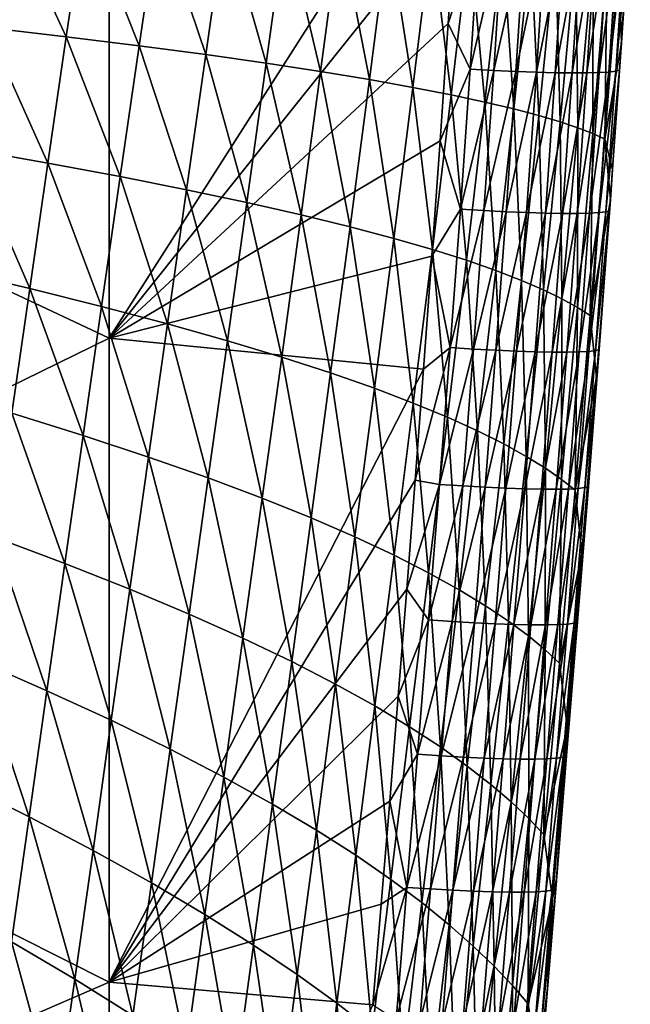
# Model space of a CAD drawing. Header units: metres. Extents: x -105 to 105, y -68 to 103.
# Tile 119 of 256: x 17.93 to 21.41, y -44.21 to -38.61. Entities that reach past the tile are written whole.
import ezdxf

# ---------------------------------------------------------------- set-up
doc = ezdxf.new("R2010")
doc.units = ezdxf.units.M
doc.layers.add('solid_FIT-BATH-150_SW0001_01', color=7, linetype='CONTINUOUS')

msp = doc.modelspace()

# ---------------------------------------------------------------- linework, layer by layer
at = {"layer": 'solid_FIT-BATH-150_SW0001_01'}
for points in [[(18.440989, -36.66011, 14.53721), (14.752053, -35.057335, 14.640962), (14.752053, -38.690388, 14.442327)], [(18.440989, -40.423267, 14.318814), (18.440989, -36.66011, 14.53721), (14.752053, -38.690388, 14.442327)], [(18.440989, -40.423267, 14.318814), (20.461113, -37.260693, 14.492056), (18.440989, -36.66011, 14.53721)], [(18.440989, -40.423267, 14.318814), (20.415403, -37.953686, 14.452904), (20.461113, -37.260693, 14.492056)], [(17.745964, -38.657181, -1.594834), (17.84964, -37.961208, -1.591315), (18.197317, -38.710018, -0.826618)], [(17.84964, -37.961208, -1.591315), (18.304449, -37.987854, -0.813478), (18.197317, -38.710018, -0.826618)], [(18.197317, -38.710018, -0.826618), (18.304449, -37.987854, -0.813478), (18.61186, -38.761604, -0.022741)], [(18.304449, -37.987854, -0.813478), (18.721189, -38.013847, -0.00023), (18.61186, -38.761604, -0.022741)], [(18.440989, -40.423267, 14.318814), (20.369389, -38.633999, 14.413608), (20.415403, -37.953686, 14.452904)], [(20.548319, -38.087559, 14.434741), (20.415403, -37.953686, 14.452904), (20.369389, -38.633999, 14.413608)], [(18.61186, -38.761604, -0.022741), (18.721189, -38.013847, -0.00023), (18.990473, -38.81181, 0.814225)], [(18.721189, -38.013847, -0.00023), (19.100903, -38.039108, 0.845804), (18.990473, -38.81181, 0.814225)], [(18.990473, -38.81181, 0.814225), (19.100903, -38.039108, 0.845804), (19.33403, -38.860657, 1.681688)], [(19.100903, -38.039108, 0.845804), (19.444609, -38.063713, 1.72198), (19.33403, -38.860657, 1.681688)], [(21.338854, -38.28059, 12.455829), (21.405622, -38.009701, 13.404518), (21.356203, -38.744495, 13.358438)], [(21.356203, -38.744495, 13.358438), (21.405622, -38.009701, 13.404518), (21.397951, -38.089893, 13.539329)], [(19.33403, -38.860657, 1.681688), (19.444609, -38.063713, 1.72198), (19.643782, -38.908031, 2.57671)], [(19.444609, -38.063713, 1.72198), (19.753689, -38.087574, 2.625356), (19.643782, -38.908031, 2.57671)], [(19.643782, -38.908031, 2.57671), (19.753689, -38.087574, 2.625356), (19.921341, -38.95388, 3.495992)], [(19.753689, -38.087574, 2.625356), (20.02986, -38.110672, 3.552679), (19.921341, -38.95388, 3.495992)], [(19.921341, -38.95388, 3.495992), (20.02986, -38.110672, 3.552679), (20.168341, -38.998116, 4.436221)], [(20.02986, -38.110672, 3.552679), (20.274853, -38.132931, 4.500684), (20.168341, -38.998116, 4.436221)], [(20.495291, -38.894375, 14.387826), (20.548319, -38.087559, 14.434741), (20.369389, -38.633999, 14.413608)], [(20.681231, -38.094303, 14.405704), (20.548319, -38.087559, 14.434741), (20.495291, -38.894375, 14.387826)], [(20.628393, -38.901775, 14.358603), (20.681231, -38.094303, 14.405704), (20.495291, -38.894375, 14.387826)], [(20.806818, -38.099613, 14.359715), (20.681231, -38.094303, 14.405704), (20.628393, -38.901775, 14.358603)], [(20.754129, -38.907673, 14.312375), (20.806818, -38.099613, 14.359715), (20.628393, -38.901775, 14.358603)], [(20.92383, -38.103477, 14.298089), (20.806818, -38.099613, 14.359715), (20.754129, -38.907673, 14.312375)], [(20.871244, -38.91206, 14.250464), (20.92383, -38.103477, 14.298089), (20.754129, -38.907673, 14.312375)], [(21.031021, -38.1059, 14.22214), (20.92383, -38.103477, 14.298089), (20.871244, -38.91206, 14.250464)], [(20.978489, -38.914928, 14.174197), (21.031021, -38.1059, 14.22214), (20.871244, -38.91206, 14.250464)], [(21.12714, -38.106876, 14.133184), (21.031021, -38.1059, 14.22214), (20.978489, -38.914928, 14.174197)], [(21.074606, -38.916271, 14.084898), (21.12714, -38.106876, 14.133184), (20.978489, -38.914928, 14.174197)], [(21.210939, -38.106396, 14.032536), (21.12714, -38.106876, 14.133184), (21.074606, -38.916271, 14.084898)], [(21.158344, -38.91608, 13.983892), (21.210939, -38.106396, 14.032536), (21.074606, -38.916271, 14.084898)], [(21.281168, -38.104462, 13.921511), (21.210939, -38.106396, 14.032536), (21.158344, -38.91608, 13.983892)], [(21.228451, -38.914345, 13.872506), (21.281168, -38.104462, 13.921511), (21.158344, -38.91608, 13.983892)], [(21.336578, -38.10107, 13.801425), (21.281168, -38.104462, 13.921511), (21.228451, -38.914345, 13.872506)], [(21.283672, -38.911064, 13.752064), (21.336578, -38.10107, 13.801425), (21.228451, -38.914345, 13.872506)], [(21.375923, -38.096214, 13.673593), (21.336578, -38.10107, 13.801425), (21.283672, -38.911064, 13.752064)], [(21.322756, -38.906223, 13.62389), (21.375923, -38.096214, 13.673593), (21.283672, -38.911064, 13.752064)], [(21.322756, -38.906223, 13.62389), (21.34445, -38.899815, 13.48931), (21.397951, -38.089893, 13.539329)], [(21.322756, -38.906223, 13.62389), (21.397951, -38.089893, 13.539329), (21.375923, -38.096214, 13.673593)], [(21.356203, -38.744495, 13.358438), (21.397951, -38.089893, 13.539329), (21.34445, -38.899815, 13.48931)], [(20.168341, -38.998116, 4.436221), (20.274853, -38.132931, 4.500684), (20.386408, -39.040695, 5.394081)], [(20.274853, -38.132931, 4.500684), (20.490396, -38.154346, 5.466102), (20.386408, -39.040695, 5.394081)], [(20.386408, -39.040695, 5.394081), (20.490396, -38.154346, 5.466102), (20.577274, -39.081593, 6.366375)], [(20.490396, -38.154346, 5.466102), (20.678314, -38.1749, 6.445744), (20.577274, -39.081593, 6.366375)], [(20.577274, -39.081593, 6.366375), (20.678314, -38.1749, 6.445744), (20.742882, -39.120808, 7.350148)], [(20.678314, -38.1749, 6.445744), (20.840611, -38.194603, 7.436582), (20.742882, -39.120808, 7.350148)], [(20.742882, -39.120808, 7.350148), (20.840611, -38.194603, 7.436582), (20.885199, -39.158344, 8.342471)], [(20.840611, -38.194603, 7.436582), (20.979319, -38.213463, 8.435606), (20.885199, -39.158344, 8.342471)], [(20.885199, -39.158344, 8.342471), (20.979319, -38.213463, 8.435606), (21.006193, -39.194206, 9.340418)], [(20.979319, -38.213463, 8.435606), (21.09647, -38.231476, 9.439806), (21.006193, -39.194206, 9.340418)], [(21.006193, -39.194206, 9.340418), (21.09647, -38.231476, 9.439806), (21.107832, -39.228394, 10.341162)], [(21.09647, -38.231476, 9.439806), (21.194094, -38.248657, 10.446259), (21.107832, -39.228394, 10.341162)], [(21.107832, -39.228394, 10.341162), (21.194094, -38.248657, 10.446259), (21.192081, -39.260948, 11.342314)], [(21.194094, -38.248657, 10.446259), (21.274218, -38.265022, 11.452403), (21.192081, -39.260948, 11.342314)], [(21.192081, -39.260948, 11.342314), (21.274218, -38.265022, 11.452403), (21.260889, -39.291916, 12.341674)], [(21.274218, -38.265022, 11.452403), (21.338854, -38.28059, 12.455829), (21.260889, -39.291916, 12.341674)], [(21.260889, -39.291916, 12.341674), (21.338854, -38.28059, 12.455829), (21.356203, -38.744495, 13.358438)], [(17.644861, -39.349464, -1.596992), (17.745964, -38.657181, -1.594834), (18.092319, -39.428085, -0.838077)], [(17.745964, -38.657181, -1.594834), (18.197317, -38.710018, -0.826618), (18.092319, -39.428085, -0.838077)], [(18.440989, -40.423267, 14.318814), (20.323092, -39.301819, 14.374363), (20.369389, -38.633999, 14.413608)], [(20.495291, -38.894375, 14.387826), (20.369389, -38.633999, 14.413608), (20.323092, -39.301819, 14.374363)], [(18.440989, -40.423267, 14.318814), (14.752053, -38.690388, 14.442327), (14.752053, -42.229603, 14.229807)], [(18.092319, -39.428085, -0.838077), (18.197317, -38.710018, -0.826618), (18.504076, -39.504848, -0.043282)], [(18.197317, -38.710018, -0.826618), (18.61186, -38.761604, -0.022741), (18.504076, -39.504848, -0.043282)], [(18.504076, -39.504848, -0.043282), (18.61186, -38.761604, -0.022741), (18.880903, -39.579582, 0.784858)], [(18.61186, -38.761604, -0.022741), (18.990473, -38.81181, 0.814225), (18.880903, -39.579582, 0.784858)], [(21.260889, -39.291916, 12.341674), (21.356203, -38.744495, 13.358438), (21.304827, -39.465652, 13.312751)], [(21.304827, -39.465652, 13.312751), (21.356203, -38.744495, 13.358438), (21.34445, -38.899815, 13.48931)], [(18.880903, -39.579582, 0.784858), (18.990473, -38.81181, 0.814225), (19.223568, -39.652279, 1.643782)], [(18.990473, -38.81181, 0.814225), (19.33403, -38.860657, 1.681688), (19.223568, -39.652279, 1.643782)], [(19.223568, -39.652279, 1.643782), (19.33403, -38.860657, 1.681688), (19.53323, -39.722782, 2.530554)], [(19.33403, -38.860657, 1.681688), (19.643782, -38.908031, 2.57671), (19.53323, -39.722782, 2.530554)], [(20.439379, -39.690277, 14.340597), (20.495291, -38.894375, 14.387826), (20.323092, -39.301819, 14.374363)], [(20.628393, -38.901775, 14.358603), (20.495291, -38.894375, 14.387826), (20.439379, -39.690277, 14.340597)], [(20.57268, -39.698353, 14.311182), (20.628393, -38.901775, 14.358603), (20.439379, -39.690277, 14.340597)], [(20.754129, -38.907673, 14.312375), (20.628393, -38.901775, 14.358603), (20.57268, -39.698353, 14.311182)], [(21.26675, -39.705452, 13.573744), (21.288111, -39.698956, 13.438833), (21.34445, -38.899815, 13.48931)], [(21.26675, -39.705452, 13.573744), (21.34445, -38.899815, 13.48931), (21.322756, -38.906223, 13.62389)], [(21.304827, -39.465652, 13.312751), (21.34445, -38.899815, 13.48931), (21.288111, -39.698956, 13.438833)], [(19.53323, -39.722782, 2.530554), (19.643782, -38.908031, 2.57671), (19.81142, -39.791019, 3.441838)], [(19.643782, -38.908031, 2.57671), (19.921341, -38.95388, 3.495992), (19.81142, -39.791019, 3.441838)], [(19.81142, -39.791019, 3.441838), (19.921341, -38.95388, 3.495992), (20.059702, -39.856876, 4.374287)], [(19.921341, -38.95388, 3.495992), (20.168341, -38.998116, 4.436221), (20.059702, -39.856876, 4.374287)], [(20.698572, -39.704861, 14.264702), (20.754129, -38.907673, 14.312375), (20.57268, -39.698353, 14.311182)], [(20.871244, -38.91206, 14.250464), (20.754129, -38.907673, 14.312375), (20.698572, -39.704861, 14.264702)], [(20.815796, -39.709789, 14.202495), (20.871244, -38.91206, 14.250464), (20.698572, -39.704861, 14.264702)], [(20.978489, -38.914928, 14.174197), (20.871244, -38.91206, 14.250464), (20.815796, -39.709789, 14.202495)], [(20.923098, -39.713127, 14.125894), (20.978489, -38.914928, 14.174197), (20.815796, -39.709789, 14.202495)], [(21.074606, -38.916271, 14.084898), (20.978489, -38.914928, 14.174197), (20.923098, -39.713127, 14.125894)], [(21.019218, -39.714855, 14.036236), (21.074606, -38.916271, 14.084898), (20.923098, -39.713127, 14.125894)], [(21.158344, -38.91608, 13.983892), (21.074606, -38.916271, 14.084898), (21.019218, -39.714855, 14.036236)], [(21.1029, -39.714966, 13.934856), (21.158344, -38.91608, 13.983892), (21.019218, -39.714855, 14.036236)], [(21.228451, -38.914345, 13.872506), (21.158344, -38.91608, 13.983892), (21.1029, -39.714966, 13.934856)], [(21.172888, -39.713444, 13.823092), (21.228451, -38.914345, 13.872506), (21.1029, -39.714966, 13.934856)], [(21.283672, -38.911064, 13.752064), (21.228451, -38.914345, 13.872506), (21.172888, -39.713444, 13.823092)], [(21.227922, -39.710274, 13.702275), (21.283672, -38.911064, 13.752064), (21.172888, -39.713444, 13.823092)], [(21.322756, -38.906223, 13.62389), (21.283672, -38.911064, 13.752064), (21.227922, -39.710274, 13.702275)], [(21.26675, -39.705452, 13.573744), (21.322756, -38.906223, 13.62389), (21.227922, -39.710274, 13.702275)], [(20.059702, -39.856876, 4.374287), (20.168341, -38.998116, 4.436221), (20.279623, -39.920296, 5.324546)], [(20.168341, -38.998116, 4.436221), (20.386408, -39.040695, 5.394081), (20.279623, -39.920296, 5.324546)], [(20.279623, -39.920296, 5.324546), (20.386408, -39.040695, 5.394081), (20.472847, -39.981228, 6.289423)], [(20.386408, -39.040695, 5.394081), (20.577274, -39.081593, 6.366375), (20.472847, -39.981228, 6.289423)], [(20.472847, -39.981228, 6.289423), (20.577274, -39.081593, 6.366375), (20.641256, -40.039669, 7.266035)], [(20.577274, -39.081593, 6.366375), (20.742882, -39.120808, 7.350148), (20.641256, -40.039669, 7.266035)], [(20.641256, -40.039669, 7.266035), (20.742882, -39.120808, 7.350148), (20.786768, -40.095619, 8.251543)], [(20.742882, -39.120808, 7.350148), (20.885199, -39.158344, 8.342471), (20.786768, -40.095619, 8.251543)], [(20.786768, -40.095619, 8.251543), (20.885199, -39.158344, 8.342471), (20.911291, -40.149071, 9.243106)], [(20.885199, -39.158344, 8.342471), (21.006193, -39.194206, 9.340418), (20.911291, -40.149071, 9.243106)], [(20.911291, -40.149071, 9.243106), (21.006193, -39.194206, 9.340418), (21.016739, -40.200031, 10.238004)], [(21.006193, -39.194206, 9.340418), (21.107832, -39.228394, 10.341162), (21.016739, -40.200031, 10.238004)], [(21.016739, -40.200031, 10.238004), (21.107832, -39.228394, 10.341162), (21.105015, -40.248554, 11.234033)], [(21.107832, -39.228394, 10.341162), (21.192081, -39.260948, 11.342314), (21.105015, -40.248554, 11.234033)], [(21.105015, -40.248554, 11.234033), (21.192081, -39.260948, 11.342314), (21.178005, -40.294704, 12.229219)], [(21.192081, -39.260948, 11.342314), (21.260889, -39.291916, 12.341674), (21.178005, -40.294704, 12.229219)], [(21.178005, -40.294704, 12.229219), (21.260889, -39.291916, 12.341674), (21.292198, -39.637657, 13.301774)], [(21.260889, -39.291916, 12.341674), (21.304827, -39.465652, 13.312751), (21.292198, -39.637657, 13.301774)], [(17.546005, -40.037872, -1.598266), (17.644861, -39.349464, -1.596992), (17.989248, -40.141838, -0.848367)], [(17.644861, -39.349464, -1.596992), (18.092319, -39.428085, -0.838077), (17.989248, -40.141838, -0.848367)], [(18.440989, -40.423267, 14.318814), (20.276516, -39.95731, 14.335187), (20.323092, -39.301819, 14.374363)], [(20.439379, -39.690277, 14.340597), (20.323092, -39.301819, 14.374363), (20.276516, -39.95731, 14.335187)], [(17.989248, -40.141838, -0.848367), (18.092319, -39.428085, -0.838077), (18.397779, -40.243343, -0.062387)], [(18.092319, -39.428085, -0.838077), (18.504076, -39.504848, -0.043282), (18.397779, -40.243343, -0.062387)], [(18.397779, -40.243343, -0.062387), (18.504076, -39.504848, -0.043282), (18.772297, -40.342178, 0.757153)], [(18.504076, -39.504848, -0.043282), (18.880903, -39.579582, 0.784858), (18.772297, -40.342178, 0.757153)], [(21.292198, -39.637657, 13.301774), (21.304827, -39.465652, 13.312751), (21.288111, -39.698956, 13.438833)], [(18.772297, -40.342178, 0.757153), (18.880903, -39.579582, 0.784858), (19.113501, -40.438297, 1.607713)], [(18.880903, -39.579582, 0.784858), (19.223568, -39.652279, 1.643782), (19.113501, -40.438297, 1.607713)], [(19.113501, -40.438297, 1.607713), (19.223568, -39.652279, 1.643782), (19.422483, -40.531521, 2.48635)], [(19.223568, -39.652279, 1.643782), (19.53323, -39.722782, 2.530554), (19.422483, -40.531521, 2.48635)], [(21.178005, -40.294704, 12.229219), (21.292198, -39.637657, 13.301774), (21.212891, -40.645321, 13.187499)], [(21.212891, -40.645321, 13.187499), (21.292198, -39.637657, 13.301774), (21.252075, -40.173031, 13.267386)], [(21.252075, -40.173031, 13.267386), (21.292198, -39.637657, 13.301774), (21.288111, -39.698956, 13.438833)], [(19.422483, -40.531521, 2.48635), (19.53323, -39.722782, 2.530554), (19.700724, -40.621758, 3.389703)], [(19.53323, -39.722782, 2.530554), (19.81142, -39.791019, 3.441838), (19.700724, -40.621758, 3.389703)], [(20.380747, -40.476772, 14.292989), (20.439379, -39.690277, 14.340597), (20.276516, -39.95731, 14.335187)], [(20.57268, -39.698353, 14.311182), (20.439379, -39.690277, 14.340597), (20.380747, -40.476772, 14.292989)], [(20.514271, -40.485371, 14.26338), (20.57268, -39.698353, 14.311182), (20.380747, -40.476772, 14.292989)], [(20.698572, -39.704861, 14.264702), (20.57268, -39.698353, 14.311182), (20.514271, -40.485371, 14.26338)], [(20.640339, -40.49234, 14.216646), (20.698572, -39.704861, 14.264702), (20.514271, -40.485371, 14.26338)], [(20.815796, -39.709789, 14.202495), (20.698572, -39.704861, 14.264702), (20.640339, -40.49234, 14.216646)], [(20.757689, -40.497673, 14.154134), (20.815796, -39.709789, 14.202495), (20.640339, -40.49234, 14.216646)], [(20.923098, -39.713127, 14.125894), (20.815796, -39.709789, 14.202495), (20.757689, -40.497673, 14.154134)], [(20.865059, -40.501343, 14.077189), (20.923098, -39.713127, 14.125894), (20.757689, -40.497673, 14.154134)], [(21.019218, -39.714855, 14.036236), (20.923098, -39.713127, 14.125894), (20.865059, -40.501343, 14.077189)], [(20.961187, -40.503342, 13.987161), (21.019218, -39.714855, 14.036236), (20.865059, -40.501343, 14.077189)], [(21.1029, -39.714966, 13.934856), (21.019218, -39.714855, 14.036236), (20.961187, -40.503342, 13.987161)], [(21.044815, -40.503647, 13.885392), (21.1029, -39.714966, 13.934856), (20.961187, -40.503342, 13.987161)], [(21.172888, -39.713444, 13.823092), (21.1029, -39.714966, 13.934856), (21.044815, -40.503647, 13.885392)], [(21.114676, -40.502251, 13.773232), (21.172888, -39.713444, 13.823092), (21.044815, -40.503647, 13.885392)], [(21.227922, -39.710274, 13.702275), (21.172888, -39.713444, 13.823092), (21.114676, -40.502251, 13.773232)], [(21.169512, -40.499126, 13.652025), (21.227922, -39.710274, 13.702275), (21.114676, -40.502251, 13.773232)], [(21.26675, -39.705452, 13.573744), (21.227922, -39.710274, 13.702275), (21.169512, -40.499126, 13.652025)], [(21.208059, -40.494267, 13.52312), (21.26675, -39.705452, 13.573744), (21.169512, -40.499126, 13.652025)], [(21.208059, -40.494267, 13.52312), (21.229059, -40.487652, 13.387862), (21.288111, -39.698956, 13.438833)], [(21.208059, -40.494267, 13.52312), (21.288111, -39.698956, 13.438833), (21.26675, -39.705452, 13.573744)], [(21.252075, -40.173031, 13.267386), (21.288111, -39.698956, 13.438833), (21.229059, -40.487652, 13.387862)], [(19.700724, -40.621758, 3.389703), (19.81142, -39.791019, 3.441838), (19.949724, -40.708866, 4.314395)], [(19.81142, -39.791019, 3.441838), (20.059702, -39.856876, 4.374287), (19.949724, -40.708866, 4.314395)], [(19.949724, -40.708866, 4.314395), (20.059702, -39.856876, 4.374287), (20.170982, -40.79277, 5.257048)], [(20.059702, -39.856876, 4.374287), (20.279623, -39.920296, 5.324546), (20.170982, -40.79277, 5.257048)], [(18.440989, -40.423267, 14.318814), (20.229658, -40.600639, 14.296099), (20.276516, -39.95731, 14.335187)], [(20.170982, -40.79277, 5.257048), (20.279623, -39.920296, 5.324546), (20.366104, -40.873394, 6.214475)], [(20.380747, -40.476772, 14.292989), (20.276516, -39.95731, 14.335187), (20.229658, -40.600639, 14.296099)], [(20.279623, -39.920296, 5.324546), (20.472847, -39.981228, 6.289423), (20.366104, -40.873394, 6.214475)], [(20.366104, -40.873394, 6.214475), (20.472847, -39.981228, 6.289423), (20.536924, -40.950737, 7.183876)], [(20.472847, -39.981228, 6.289423), (20.641256, -40.039669, 7.266035), (20.536924, -40.950737, 7.183876)], [(17.546005, -40.037872, -1.598266), (17.989248, -40.141838, -0.848367), (17.887899, -40.851067, -0.858)], [(20.536924, -40.950737, 7.183876), (20.641256, -40.039669, 7.266035), (20.685308, -41.024788, 8.1625)], [(20.641256, -40.039669, 7.266035), (20.786768, -40.095619, 8.251543), (20.685308, -41.024788, 8.1625)], [(20.685308, -41.024788, 8.1625), (20.786768, -40.095619, 8.251543), (20.813116, -41.095539, 9.147596)], [(20.786768, -40.095619, 8.251543), (20.911291, -40.149071, 9.243106), (20.813116, -41.095539, 9.147596)], [(17.887899, -40.851067, -0.858), (17.989248, -40.141838, -0.848367), (18.292908, -40.976852, -0.080595)], [(17.989248, -40.141838, -0.848367), (18.397779, -40.243343, -0.062387), (18.292908, -40.976852, -0.080595)], [(20.813116, -41.095539, 9.147596), (20.911291, -40.149071, 9.243106), (20.922209, -41.162998, 10.136555)], [(20.911291, -40.149071, 9.243106), (21.016739, -40.200031, 10.238004), (20.922209, -41.162998, 10.136555)], [(21.198498, -40.866508, 13.22228), (21.252075, -40.173031, 13.267386), (21.229059, -40.487652, 13.387862)], [(21.212891, -40.645321, 13.187499), (21.252075, -40.173031, 13.267386), (21.198498, -40.866508, 13.22228)], [(18.292908, -40.976852, -0.080595), (18.397779, -40.243343, -0.062387), (18.664759, -41.099339, 0.730563)], [(18.397779, -40.243343, -0.062387), (18.772297, -40.342178, 0.757153), (18.664759, -41.099339, 0.730563)], [(20.922209, -41.162998, 10.136555), (21.016739, -40.200031, 10.238004), (21.014435, -41.227222, 11.127373)], [(21.016739, -40.200031, 10.238004), (21.105015, -40.248554, 11.234033), (21.014435, -41.227222, 11.127373)], [(21.014435, -41.227222, 11.127373), (21.105015, -40.248554, 11.234033), (21.091616, -41.2883, 12.11831)], [(21.105015, -40.248554, 11.234033), (21.178005, -40.294704, 12.229219), (21.091616, -41.2883, 12.11831)], [(21.091616, -41.2883, 12.11831), (21.178005, -40.294704, 12.229219), (21.212891, -40.645321, 13.187499)], [(18.664759, -41.099339, 0.730563), (18.772297, -40.342178, 0.757153), (19.004103, -41.218441, 1.572933)], [(18.772297, -40.342178, 0.757153), (19.113501, -40.438297, 1.607713), (19.004103, -41.218441, 1.572933)], [(18.440989, -44.085762, 14.08465), (18.440989, -40.423267, 14.318814), (14.752053, -42.229603, 14.229807)], [(18.440989, -44.085762, 14.08465), (20.229658, -40.600639, 14.296099), (18.440989, -40.423267, 14.318814)], [(19.004103, -41.218441, 1.572933), (19.113501, -40.438297, 1.607713), (19.311995, -41.333961, 2.443563)], [(19.113501, -40.438297, 1.607713), (19.422483, -40.531521, 2.48635), (19.311995, -41.333961, 2.443563)], [(20.380747, -40.476772, 14.292989), (20.229658, -40.600639, 14.296099), (20.182518, -41.231964, 14.257116)], [(20.319963, -41.254936, 14.24495), (20.380747, -40.476772, 14.292989), (20.182518, -41.231964, 14.257116)], [(20.514271, -40.485371, 14.26338), (20.380747, -40.476772, 14.292989), (20.319963, -41.254936, 14.24495)], [(20.453739, -41.263836, 14.215152), (20.514271, -40.485371, 14.26338), (20.319963, -41.254936, 14.24495)], [(20.640339, -40.49234, 14.216646), (20.514271, -40.485371, 14.26338), (20.453739, -41.263836, 14.215152)], [(20.580008, -41.271061, 14.168163), (20.640339, -40.49234, 14.216646), (20.453739, -41.263836, 14.215152)], [(20.757689, -40.497673, 14.154134), (20.640339, -40.49234, 14.216646), (20.580008, -41.271061, 14.168163)], [(20.6975, -41.276596, 14.105343), (20.757689, -40.497673, 14.154134), (20.580008, -41.271061, 14.168163)], [(20.865059, -40.501343, 14.077189), (20.757689, -40.497673, 14.154134), (20.6975, -41.276596, 14.105343)], [(20.804953, -41.280422, 14.028049), (20.865059, -40.501343, 14.077189), (20.6975, -41.276596, 14.105343)], [(20.961187, -40.503342, 13.987161), (20.865059, -40.501343, 14.077189), (20.804953, -41.280422, 14.028049)], [(20.901096, -41.282528, 13.937637), (20.961187, -40.503342, 13.987161), (20.804953, -41.280422, 14.028049)], [(21.044815, -40.503647, 13.885392), (20.961187, -40.503342, 13.987161), (20.901096, -41.282528, 13.937637)], [(20.984665, -41.282887, 13.835468), (21.044815, -40.503647, 13.885392), (20.901096, -41.282528, 13.937637)], [(21.114676, -40.502251, 13.773232), (21.044815, -40.503647, 13.885392), (20.984665, -41.282887, 13.835468)], [(21.054392, -41.281487, 13.7229), (21.114676, -40.502251, 13.773232), (20.984665, -41.282887, 13.835468)], [(21.169512, -40.499126, 13.652025), (21.114676, -40.502251, 13.773232), (21.054392, -41.281487, 13.7229)], [(21.109011, -41.278313, 13.60129), (21.169512, -40.499126, 13.652025), (21.054392, -41.281487, 13.7229)], [(21.208059, -40.494267, 13.52312), (21.169512, -40.499126, 13.652025), (21.109011, -41.278313, 13.60129)], [(21.147251, -41.273342, 13.471995), (21.208059, -40.494267, 13.52312), (21.109011, -41.278313, 13.60129)], [(21.147251, -41.273342, 13.471995), (21.16785, -41.26656, 13.336375), (21.229059, -40.487652, 13.387862)], [(21.147251, -41.273342, 13.471995), (21.229059, -40.487652, 13.387862), (21.208059, -40.494267, 13.52312)], [(21.198498, -40.866508, 13.22228), (21.229059, -40.487652, 13.387862), (21.16785, -41.26656, 13.336375)], [(19.311995, -41.333961, 2.443563), (19.422483, -40.531521, 2.48635), (19.589874, -41.445778, 3.339071)], [(19.422483, -40.531521, 2.48635), (19.700724, -40.621758, 3.389703), (19.589874, -41.445778, 3.339071)], [(18.440989, -44.085762, 14.08465), (20.182518, -41.231964, 14.257116), (20.229658, -40.600639, 14.296099)], [(19.589874, -41.445778, 3.339071), (19.700724, -40.621758, 3.389703), (19.839201, -41.553734, 4.256062)], [(19.700724, -40.621758, 3.389703), (19.949724, -40.708866, 4.314395), (19.839201, -41.553734, 4.256062)], [(21.091616, -41.2883, 12.11831), (21.212891, -40.645321, 13.187499), (21.130568, -41.644367, 13.074678)], [(21.130568, -41.644367, 13.074678), (21.212891, -40.645321, 13.187499), (21.144596, -41.545994, 13.177369)], [(21.212891, -40.645321, 13.187499), (21.198498, -40.866508, 13.22228), (21.144596, -41.545994, 13.177369)], [(19.839201, -41.553734, 4.256062), (19.949724, -40.708866, 4.314395), (20.061428, -41.65773, 5.191137)], [(19.949724, -40.708866, 4.314395), (20.170982, -40.79277, 5.257048), (20.061428, -41.65773, 5.191137)], [(20.061428, -41.65773, 5.191137), (20.170982, -40.79277, 5.257048), (20.258121, -41.757675, 6.141123)], [(20.170982, -40.79277, 5.257048), (20.366104, -40.873394, 6.214475), (20.258121, -41.757675, 6.141123)], [(17.788063, -41.55555, -0.867487), (17.887899, -40.851067, -0.858), (18.189404, -41.705147, -0.098441)], [(17.887899, -40.851067, -0.858), (18.292908, -40.976852, -0.080595), (18.189404, -41.705147, -0.098441)], [(20.258121, -41.757675, 6.141123), (20.366104, -40.873394, 6.214475), (20.431072, -41.853558, 7.103305)], [(20.366104, -40.873394, 6.214475), (20.536924, -40.950737, 7.183876), (20.431072, -41.853558, 7.103305)], [(21.144596, -41.545994, 13.177369), (21.198498, -40.866508, 13.22228), (21.16785, -41.26656, 13.336375)], [(20.431072, -41.853558, 7.103305), (20.536924, -40.950737, 7.183876), (20.582098, -41.94537, 8.075023)], [(20.536924, -40.950737, 7.183876), (20.685308, -41.024788, 8.1625), (20.582098, -41.94537, 8.075023)], [(18.189404, -41.705147, -0.098441), (18.292908, -40.976852, -0.080595), (18.558388, -41.850811, 0.704539)], [(18.292908, -40.976852, -0.080595), (18.664759, -41.099339, 0.730563), (18.558388, -41.850811, 0.704539)], [(20.582098, -41.94537, 8.075023), (20.685308, -41.024788, 8.1625), (20.713015, -42.033089, 9.053616)], [(20.685308, -41.024788, 8.1625), (20.813116, -41.095539, 9.147596), (20.713015, -42.033089, 9.053616)], [(18.558388, -41.850811, 0.704539), (18.664759, -41.099339, 0.730563), (18.895651, -41.992432, 1.538893)], [(18.664759, -41.099339, 0.730563), (19.004103, -41.218441, 1.572933), (18.895651, -41.992432, 1.538893)], [(20.713015, -42.033089, 9.053616), (20.813116, -41.095539, 9.147596), (20.825638, -42.116718, 10.036588)], [(20.813116, -41.095539, 9.147596), (20.922209, -41.162998, 10.136555), (20.825638, -42.116718, 10.036588)], [(20.825638, -42.116718, 10.036588), (20.922209, -41.162998, 10.136555), (20.921757, -42.196339, 11.022145)], [(20.922209, -41.162998, 10.136555), (21.014435, -41.227222, 11.127373), (20.921757, -42.196339, 11.022145)], [(18.440989, -44.085762, 14.08465), (20.134613, -41.851513, 14.218257), (20.182518, -41.231964, 14.257116)], [(18.895651, -41.992432, 1.538893), (19.004103, -41.218441, 1.572933), (19.202219, -42.129791, 2.401654)], [(19.004103, -41.218441, 1.572933), (19.311995, -41.333961, 2.443563), (19.202219, -42.129791, 2.401654)], [(20.319963, -41.254936, 14.24495), (20.182518, -41.231964, 14.257116), (20.134613, -41.851513, 14.218257)], [(20.921757, -42.196339, 11.022145), (21.014435, -41.227222, 11.127373), (21.003138, -42.272041, 12.008792)], [(21.014435, -41.227222, 11.127373), (21.091616, -41.2883, 12.11831), (21.003138, -42.272041, 12.008792)], [(20.257998, -42.025402, 14.196449), (20.319963, -41.254936, 14.24495), (20.134613, -41.851513, 14.218257)], [(20.453739, -41.263836, 14.215152), (20.319963, -41.254936, 14.24495), (20.257998, -42.025402, 14.196449)], [(20.392046, -42.034435, 14.166465), (20.453739, -41.263836, 14.215152), (20.257998, -42.025402, 14.196449)], [(20.580008, -41.271061, 14.168163), (20.453739, -41.263836, 14.215152), (20.392046, -42.034435, 14.166465)], [(20.518534, -42.041759, 14.119222), (20.580008, -41.271061, 14.168163), (20.392046, -42.034435, 14.166465)], [(20.6975, -41.276596, 14.105343), (20.580008, -41.271061, 14.168163), (20.518534, -42.041759, 14.119222)], [(20.636187, -42.047352, 14.05609), (20.6975, -41.276596, 14.105343), (20.518534, -42.041759, 14.119222)], [(20.804953, -41.280422, 14.028049), (20.6975, -41.276596, 14.105343), (20.636187, -42.047352, 14.05609)], [(20.743732, -42.051201, 13.97844), (20.804953, -41.280422, 14.028049), (20.636187, -42.047352, 14.05609)], [(20.901096, -41.282528, 13.937637), (20.804953, -41.280422, 14.028049), (20.743732, -42.051201, 13.97844)], [(20.839897, -42.053288, 13.887642), (20.901096, -41.282528, 13.937637), (20.743732, -42.051201, 13.97844)], [(20.984665, -41.282887, 13.835468), (20.901096, -41.282528, 13.937637), (20.839897, -42.053288, 13.887642)], [(20.92341, -42.053593, 13.785064), (20.984665, -41.282887, 13.835468), (20.839897, -42.053288, 13.887642)], [(21.054392, -41.281487, 13.7229), (20.984665, -41.282887, 13.835468), (20.92341, -42.053593, 13.785064)], [(20.992998, -42.052101, 13.672078), (21.054392, -41.281487, 13.7229), (20.92341, -42.053593, 13.785064)], [(21.109011, -41.278313, 13.60129), (21.054392, -41.281487, 13.7229), (20.992998, -42.052101, 13.672078)], [(21.047386, -42.048798, 13.550054), (21.109011, -41.278313, 13.60129), (20.992998, -42.052101, 13.672078)], [(21.003138, -42.272041, 12.008792), (21.091616, -41.2883, 12.11831), (21.130568, -41.644367, 13.074678)], [(21.147251, -41.273342, 13.471995), (21.109011, -41.278313, 13.60129), (21.047386, -42.048798, 13.550054)], [(21.085304, -42.043663, 13.42036), (21.147251, -41.273342, 13.471995), (21.047386, -42.048798, 13.550054)], [(21.085304, -42.043663, 13.42036), (21.105478, -42.036682, 13.284368), (21.16785, -41.26656, 13.336375)], [(21.085304, -42.043663, 13.42036), (21.16785, -41.26656, 13.336375), (21.147251, -41.273342, 13.471995)], [(21.144596, -41.545994, 13.177369), (21.16785, -41.26656, 13.336375), (21.105478, -42.036682, 13.284368)], [(19.202219, -42.129791, 2.401654), (19.311995, -41.333961, 2.443563), (19.479502, -42.262749, 3.289427)], [(19.311995, -41.333961, 2.443563), (19.589874, -41.445778, 3.339071), (19.479502, -42.262749, 3.289427)], [(19.479502, -42.262749, 3.289427), (19.589874, -41.445778, 3.339071), (19.728922, -42.391125, 4.198801)], [(19.589874, -41.445778, 3.339071), (19.839201, -41.553734, 4.256062), (19.728922, -42.391125, 4.198801)], [(17.689518, -42.255074, -0.877296), (17.788063, -41.55555, -0.867487), (18.087177, -42.427982, -0.116418)], [(17.788063, -41.55555, -0.867487), (18.189404, -41.705147, -0.098441), (18.087177, -42.427982, -0.116418)], [(19.728922, -42.391125, 4.198801), (19.839201, -41.553734, 4.256062), (19.951902, -42.514793, 5.126363)], [(19.839201, -41.553734, 4.256062), (20.061428, -41.65773, 5.191137), (19.951902, -42.514793, 5.126363)], [(21.090887, -42.210602, 13.132504), (21.144596, -41.545994, 13.177369), (21.105478, -42.036682, 13.284368)], [(21.130568, -41.644367, 13.074678), (21.144596, -41.545994, 13.177369), (21.090887, -42.210602, 13.132504)], [(21.003138, -42.272041, 12.008792), (21.130568, -41.644367, 13.074678), (21.046669, -42.633179, 12.963156)], [(21.046669, -42.633179, 12.963156), (21.130568, -41.644367, 13.074678), (21.090887, -42.210602, 13.132504)], [(19.951902, -42.514793, 5.126363), (20.061428, -41.65773, 5.191137), (20.149977, -42.633656, 6.068958)], [(20.061428, -41.65773, 5.191137), (20.258121, -41.757675, 6.141123), (20.149977, -42.633656, 6.068958)], [(18.087177, -42.427982, -0.116418), (18.189404, -41.705147, -0.098441), (18.453251, -42.596336, 0.678574)], [(18.189404, -41.705147, -0.098441), (18.558388, -41.850811, 0.704539), (18.453251, -42.596336, 0.678574)], [(20.149977, -42.633656, 6.068958), (20.258121, -41.757675, 6.141123), (20.32489, -42.747684, 7.023956)], [(20.258121, -41.757675, 6.141123), (20.431072, -41.853558, 7.103305), (20.32489, -42.747684, 7.023956)], [(18.440989, -44.085762, 14.08465), (20.085844, -42.459454, 14.179538), (20.134613, -41.851513, 14.218257)], [(18.453251, -42.596336, 0.678574), (18.558388, -41.850811, 0.704539), (18.788368, -42.759995, 1.505087)], [(18.558388, -41.850811, 0.704539), (18.895651, -41.992432, 1.538893), (18.788368, -42.759995, 1.505087)], [(20.257998, -42.025402, 14.196449), (20.134613, -41.851513, 14.218257), (20.085844, -42.459454, 14.179538)], [(20.32489, -42.747684, 7.023956), (20.431072, -41.853558, 7.103305), (20.478416, -42.856865, 7.988788)], [(20.431072, -41.853558, 7.103305), (20.582098, -41.94537, 8.075023), (20.478416, -42.856865, 7.988788)], [(20.478416, -42.856865, 7.988788), (20.582098, -41.94537, 8.075023), (20.612335, -42.961178, 8.960887)], [(20.582098, -41.94537, 8.075023), (20.713015, -42.033089, 9.053616), (20.612335, -42.961178, 8.960887)], [(18.788368, -42.759995, 1.505087), (18.895651, -41.992432, 1.538893), (19.093542, -42.918716, 2.360129)], [(18.895651, -41.992432, 1.538893), (19.202219, -42.129791, 2.401654), (19.093542, -42.918716, 2.360129)], [(20.195841, -42.788776, 14.147454), (20.257998, -42.025402, 14.196449), (20.085844, -42.459454, 14.179538)], [(20.392046, -42.034435, 14.166465), (20.257998, -42.025402, 14.196449), (20.195841, -42.788776, 14.147454)], [(20.330179, -42.797844, 14.117286), (20.392046, -42.034435, 14.166465), (20.195841, -42.788776, 14.147454)], [(20.518534, -42.041759, 14.119222), (20.392046, -42.034435, 14.166465), (20.330179, -42.797844, 14.117286)], [(20.612335, -42.961178, 8.960887), (20.713015, -42.033089, 9.053616), (20.728415, -43.060619, 9.937873)], [(20.713015, -42.033089, 9.053616), (20.825638, -42.116718, 10.036588), (20.728415, -43.060619, 9.937873)], [(21.023214, -42.80624, 13.368204), (21.042953, -42.799038, 13.231833), (21.105478, -42.036682, 13.284368)], [(21.023214, -42.80624, 13.368204), (21.105478, -42.036682, 13.284368), (21.085304, -42.043663, 13.42036)], [(21.090887, -42.210602, 13.132504), (21.105478, -42.036682, 13.284368), (21.042953, -42.799038, 13.231833)], [(20.456898, -42.805164, 14.069789), (20.518534, -42.041759, 14.119222), (20.330179, -42.797844, 14.117286)], [(20.636187, -42.047352, 14.05609), (20.518534, -42.041759, 14.119222), (20.456898, -42.805164, 14.069789)], [(20.57472, -42.810726, 14.006346), (20.636187, -42.047352, 14.05609), (20.456898, -42.805164, 14.069789)], [(20.743732, -42.051201, 13.97844), (20.636187, -42.047352, 14.05609), (20.57472, -42.810726, 14.006346)], [(20.682367, -42.81451, 13.928337), (20.743732, -42.051201, 13.97844), (20.57472, -42.810726, 14.006346)], [(20.839897, -42.053288, 13.887642), (20.743732, -42.051201, 13.97844), (20.682367, -42.81451, 13.928337)], [(20.778561, -42.816502, 13.837147), (20.839897, -42.053288, 13.887642), (20.682367, -42.81451, 13.928337)], [(20.92341, -42.053593, 13.785064), (20.839897, -42.053288, 13.887642), (20.778561, -42.816502, 13.837147)], [(20.86202, -42.816685, 13.734156), (20.92341, -42.053593, 13.785064), (20.778561, -42.816502, 13.837147)], [(20.992998, -42.052101, 13.672078), (20.92341, -42.053593, 13.785064), (20.86202, -42.816685, 13.734156)], [(20.931469, -42.815048, 13.620748), (20.992998, -42.052101, 13.672078), (20.86202, -42.816685, 13.734156)], [(21.047386, -42.048798, 13.550054), (20.992998, -42.052101, 13.672078), (20.931469, -42.815048, 13.620748)], [(20.985626, -42.811569, 13.498302), (21.047386, -42.048798, 13.550054), (20.931469, -42.815048, 13.620748)], [(21.085304, -42.043663, 13.42036), (21.047386, -42.048798, 13.550054), (20.985626, -42.811569, 13.498302)], [(21.023214, -42.80624, 13.368204), (21.085304, -42.043663, 13.42036), (20.985626, -42.811569, 13.498302)], [(19.093542, -42.918716, 2.360129), (19.202219, -42.129791, 2.401654), (19.37015, -43.072346, 3.240294)], [(19.202219, -42.129791, 2.401654), (19.479502, -42.262749, 3.289427), (19.37015, -43.072346, 3.240294)], [(20.728415, -43.060619, 9.937873), (20.825638, -42.116718, 10.036588), (20.828396, -43.155281, 10.918163)], [(20.825638, -42.116718, 10.036588), (20.921757, -42.196339, 11.022145), (20.828396, -43.155281, 10.918163)], [(20.828396, -43.155281, 10.918163), (20.921757, -42.196339, 11.022145), (20.913986, -43.245266, 11.90051)], [(20.921757, -42.196339, 11.022145), (21.003138, -42.272041, 12.008792), (20.913986, -43.245266, 11.90051)], [(18.440989, -44.085762, 14.08465), (14.752053, -42.229603, 14.229807), (14.752053, -45.680016, 14.003097)], [(17.591902, -42.949398, -0.887549), (17.689518, -42.255074, -0.877296), (17.98591, -43.145103, -0.134665)], [(17.689518, -42.255074, -0.877296), (18.087177, -42.427982, -0.116418), (17.98591, -43.145103, -0.134665)], [(21.037821, -42.859825, 13.087574), (21.090887, -42.210602, 13.132504), (21.042953, -42.799038, 13.231833)], [(21.046669, -42.633179, 12.963156), (21.090887, -42.210602, 13.132504), (21.037821, -42.859825, 13.087574)], [(19.37015, -43.072346, 3.240294), (19.479502, -42.262749, 3.289427), (19.619585, -43.22068, 4.142162)], [(19.479502, -42.262749, 3.289427), (19.728922, -42.391125, 4.198801), (19.619585, -43.22068, 4.142162)], [(20.913986, -43.245266, 11.90051), (21.003138, -42.272041, 12.008792), (21.046669, -42.633179, 12.963156)], [(17.98591, -43.145103, -0.134665), (18.087177, -42.427982, -0.116418), (18.349085, -43.335625, 0.652512)], [(18.087177, -42.427982, -0.116418), (18.453251, -42.596336, 0.678574), (18.349085, -43.335625, 0.652512)], [(19.619585, -43.22068, 4.142162), (19.728922, -42.391125, 4.198801), (19.843246, -43.363571, 5.062308)], [(19.728922, -42.391125, 4.198801), (19.951902, -42.514793, 5.126363), (19.843246, -43.363571, 5.062308)], [(18.440989, -44.085762, 14.08465), (20.036793, -43.055836, 14.140979), (20.085844, -42.459454, 14.179538)], [(20.195841, -42.788776, 14.147454), (20.085844, -42.459454, 14.179538), (20.036793, -43.055836, 14.140979)], [(19.843246, -43.363571, 5.062308), (19.951902, -42.514793, 5.126363), (20.042629, -43.500908, 5.997599)], [(19.951902, -42.514793, 5.126363), (20.149977, -42.633656, 6.068958), (20.042629, -43.500908, 5.997599)], [(18.349085, -43.335625, 0.652512), (18.453251, -42.596336, 0.678574), (18.682056, -43.520809, 1.471344)], [(18.453251, -42.596336, 0.678574), (18.788368, -42.759995, 1.505087), (18.682056, -43.520809, 1.471344)], [(20.042629, -43.500908, 5.997599), (20.149977, -42.633656, 6.068958), (20.219442, -43.632652, 6.945487)], [(20.149977, -42.633656, 6.068958), (20.32489, -42.747684, 7.023956), (20.219442, -43.632652, 6.945487)], [(20.913986, -43.245266, 11.90051), (21.046669, -42.633179, 12.963156), (20.962566, -43.611065, 12.852805)], [(20.962566, -43.611065, 12.852805), (21.046669, -42.633179, 12.963156), (20.985706, -43.494732, 13.042665)], [(21.046669, -42.633179, 12.963156), (21.037821, -42.859825, 13.087574), (20.985706, -43.494732, 13.042665)], [(18.682056, -43.520809, 1.471344), (18.788368, -42.759995, 1.505087), (18.985825, -43.700397, 2.31881)], [(18.788368, -42.759995, 1.505087), (19.093542, -42.918716, 2.360129), (18.985825, -43.700397, 2.31881)], [(20.219442, -43.632652, 6.945487), (20.32489, -42.747684, 7.023956), (20.37542, -43.758785, 7.903498)], [(20.32489, -42.747684, 7.023956), (20.478416, -42.856865, 7.988788), (20.37542, -43.758785, 7.903498)], [(20.134272, -43.546066, 14.097904), (20.195841, -42.788776, 14.147454), (20.036793, -43.055836, 14.140979)], [(20.330179, -42.797844, 14.117286), (20.195841, -42.788776, 14.147454), (20.134272, -43.546066, 14.097904)], [(20.268904, -43.555122, 14.067554), (20.330179, -42.797844, 14.117286), (20.134272, -43.546066, 14.097904)], [(20.456898, -42.805164, 14.069789), (20.330179, -42.797844, 14.117286), (20.268904, -43.555122, 14.067554)], [(20.395863, -43.562397, 14.019803), (20.456898, -42.805164, 14.069789), (20.268904, -43.555122, 14.067554)], [(20.57472, -42.810726, 14.006346), (20.456898, -42.805164, 14.069789), (20.395863, -43.562397, 14.019803)], [(20.513861, -43.567883, 13.956047), (20.57472, -42.810726, 14.006346), (20.395863, -43.562397, 14.019803)], [(20.682367, -42.81451, 13.928337), (20.57472, -42.810726, 14.006346), (20.513861, -43.567883, 13.956047)], [(20.621616, -43.57156, 13.877679), (20.682367, -42.81451, 13.928337), (20.513861, -43.567883, 13.956047)], [(20.778561, -42.816502, 13.837147), (20.682367, -42.81451, 13.928337), (20.621616, -43.57156, 13.877679)], [(20.717842, -43.573421, 13.786095), (20.778561, -42.816502, 13.837147), (20.621616, -43.57156, 13.877679)], [(20.86202, -42.816685, 13.734156), (20.778561, -42.816502, 13.837147), (20.717842, -43.573421, 13.786095)], [(20.801254, -43.573452, 13.682689), (20.86202, -42.816685, 13.734156), (20.717842, -43.573421, 13.786095)], [(20.931469, -42.815048, 13.620748), (20.86202, -42.816685, 13.734156), (20.801254, -43.573452, 13.682689)], [(20.870567, -43.57164, 13.568855), (20.931469, -42.815048, 13.620748), (20.801254, -43.573452, 13.682689)], [(20.985626, -42.811569, 13.498302), (20.931469, -42.815048, 13.620748), (20.870567, -43.57164, 13.568855)], [(20.924498, -43.567966, 13.445988), (20.985626, -42.811569, 13.498302), (20.870567, -43.57164, 13.568855)], [(21.023214, -42.80624, 13.368204), (20.985626, -42.811569, 13.498302), (20.924498, -43.567966, 13.445988)], [(20.96176, -43.56242, 13.315482), (21.023214, -42.80624, 13.368204), (20.924498, -43.567966, 13.445988)], [(20.96176, -43.56242, 13.315482), (20.981068, -43.554989, 13.178733), (21.042953, -42.799038, 13.231833)], [(20.96176, -43.56242, 13.315482), (21.042953, -42.799038, 13.231833), (21.023214, -42.80624, 13.368204)], [(21.037821, -42.859825, 13.087574), (21.042953, -42.799038, 13.231833), (20.981068, -43.554989, 13.178733)], [(20.37542, -43.758785, 7.903498), (20.478416, -42.856865, 7.988788), (20.512297, -43.87928, 8.869156)], [(20.478416, -42.856865, 7.988788), (20.612335, -42.961178, 8.960887), (20.512297, -43.87928, 8.869156)], [(20.985706, -43.494732, 13.042665), (21.037821, -42.859825, 13.087574), (20.981068, -43.554989, 13.178733)], [(18.985825, -43.700397, 2.31881), (19.093542, -42.918716, 2.360129), (19.26174, -43.874203, 3.191496)], [(19.093542, -42.918716, 2.360129), (19.37015, -43.072346, 3.240294), (19.26174, -43.874203, 3.191496)], [(17.591902, -42.949398, -0.887549), (17.98591, -43.145103, -0.134665), (17.885183, -43.85622, -0.153157)], [(20.512297, -43.87928, 8.869156), (20.612335, -42.961178, 8.960887), (20.631802, -43.994133, 9.840197)], [(20.612335, -42.961178, 8.960887), (20.728415, -43.060619, 9.937873), (20.631802, -43.994133, 9.840197)], [(18.440989, -44.085762, 14.08465), (19.988043, -43.640709, 14.102599), (20.036793, -43.055836, 14.140979)], [(19.26174, -43.874203, 3.191496), (19.37015, -43.072346, 3.240294), (19.511173, -44.042011, 4.085972)], [(19.37015, -43.072346, 3.240294), (19.619585, -43.22068, 4.142162), (19.511173, -44.042011, 4.085972)], [(20.134272, -43.546066, 14.097904), (20.036793, -43.055836, 14.140979), (19.988043, -43.640709, 14.102599)], [(20.631802, -43.994133, 9.840197), (20.728415, -43.060619, 9.937873), (20.73563, -44.103436, 10.81525)], [(20.728415, -43.060619, 9.937873), (20.828396, -43.155281, 10.918163), (20.73563, -44.103436, 10.81525)], [(17.885183, -43.85622, -0.153157), (17.98591, -43.145103, -0.134665), (18.24548, -44.068375, 0.626359)], [(17.98591, -43.145103, -0.134665), (18.349085, -43.335625, 0.652512), (18.24548, -44.068375, 0.626359)], [(20.73563, -44.103436, 10.81525), (20.828396, -43.155281, 10.918163), (20.825438, -44.207321, 11.793318)], [(20.828396, -43.155281, 10.918163), (20.913986, -43.245266, 11.90051), (20.825438, -44.207321, 11.793318)], [(19.511173, -44.042011, 4.085972), (19.619585, -43.22068, 4.142162), (19.735489, -44.203651, 4.998806)], [(19.619585, -43.22068, 4.142162), (19.843246, -43.363571, 5.062308), (19.735489, -44.203651, 4.998806)], [(20.825438, -44.207321, 11.793318), (20.913986, -43.245266, 11.90051), (20.962566, -43.611065, 12.852805)], [(18.24548, -44.068375, 0.626359), (18.349085, -43.335625, 0.652512), (18.576313, -44.274551, 1.437653)], [(18.349085, -43.335625, 0.652512), (18.682056, -43.520809, 1.471344), (18.576313, -44.274551, 1.437653)], [(19.735489, -44.203651, 4.998806), (19.843246, -43.363571, 5.062308), (19.936157, -44.35899, 5.926888)], [(19.843246, -43.363571, 5.062308), (20.042629, -43.500908, 5.997599), (19.936157, -44.35899, 5.926888)], [(18.576313, -44.274551, 1.437653), (18.682056, -43.520809, 1.471344), (18.878677, -44.474472, 2.277674)], [(18.682056, -43.520809, 1.471344), (18.985825, -43.700397, 2.31881), (18.878677, -44.474472, 2.277674)], [(19.936157, -44.35899, 5.926888), (20.042629, -43.500908, 5.997599), (20.114845, -44.507988, 6.867754)], [(20.134272, -43.546066, 14.097904), (19.988043, -43.640709, 14.102599), (19.940178, -44.214127, 14.064418)], [(20.073183, -44.299915, 14.047621), (20.134272, -43.546066, 14.097904), (19.940178, -44.214127, 14.064418)], [(20.042629, -43.500908, 5.997599), (20.219442, -43.632652, 6.945487), (20.114845, -44.507988, 6.867754)], [(20.268904, -43.555122, 14.067554), (20.134272, -43.546066, 14.097904), (20.073183, -44.299915, 14.047621)], [(20.934763, -44.116405, 12.997874), (20.985706, -43.494732, 13.042665), (20.981068, -43.554989, 13.178733)], [(20.962566, -43.611065, 12.852805), (20.985706, -43.494732, 13.042665), (20.934763, -44.116405, 12.997874)], [(20.208118, -44.308933, 14.017087), (20.268904, -43.555122, 14.067554), (20.073183, -44.299915, 14.047621)], [(20.395863, -43.562397, 14.019803), (20.268904, -43.555122, 14.067554), (20.208118, -44.308933, 14.017087)], [(20.33532, -44.316139, 13.969081), (20.395863, -43.562397, 14.019803), (20.208118, -44.308933, 14.017087)], [(20.513861, -43.567883, 13.956047), (20.395863, -43.562397, 14.019803), (20.33532, -44.316139, 13.969081)], [(20.453501, -44.321526, 13.905009), (20.513861, -43.567883, 13.956047), (20.33532, -44.316139, 13.969081)], [(20.621616, -43.57156, 13.877679), (20.513861, -43.567883, 13.956047), (20.453501, -44.321526, 13.905009)], [(20.561365, -44.325081, 13.826279), (20.621616, -43.57156, 13.877679), (20.453501, -44.321526, 13.905009)], [(20.717842, -43.573421, 13.786095), (20.621616, -43.57156, 13.877679), (20.561365, -44.325081, 13.826279)], [(20.657627, -44.326794, 13.734298), (20.717842, -43.573421, 13.786095), (20.561365, -44.325081, 13.826279)], [(20.801254, -43.573452, 13.682689), (20.717842, -43.573421, 13.786095), (20.657627, -44.326794, 13.734298)], [(20.740993, -44.326656, 13.630472), (20.801254, -43.573452, 13.682689), (20.657627, -44.326794, 13.734298)], [(20.870567, -43.57164, 13.568855), (20.801254, -43.573452, 13.682689), (20.740993, -44.326656, 13.630472)], [(20.810173, -44.32465, 13.51621), (20.870567, -43.57164, 13.568855), (20.740993, -44.326656, 13.630472)], [(20.924498, -43.567966, 13.445988), (20.870567, -43.57164, 13.568855), (20.810173, -44.32465, 13.51621)], [(20.863876, -44.32077, 13.392917), (20.924498, -43.567966, 13.445988), (20.810173, -44.32465, 13.51621)], [(20.96176, -43.56242, 13.315482), (20.924498, -43.567966, 13.445988), (20.863876, -44.32077, 13.392917)], [(20.900812, -44.315002, 13.262001), (20.96176, -43.56242, 13.315482), (20.863876, -44.32077, 13.392917)], [(20.900812, -44.315002, 13.262001), (20.919687, -44.307335, 13.124869), (20.981068, -43.554989, 13.178733)], [(20.900812, -44.315002, 13.262001), (20.981068, -43.554989, 13.178733), (20.96176, -43.56242, 13.315482)], [(20.934763, -44.116405, 12.997874), (20.981068, -43.554989, 13.178733), (20.919687, -44.307335, 13.124869)], [(18.440989, -44.085762, 14.08465), (19.940178, -44.214127, 14.064418), (19.988043, -43.640709, 14.102599)], [(20.114845, -44.507988, 6.867754), (20.219442, -43.632652, 6.945487), (20.273249, -44.65062, 7.819021)], [(20.219442, -43.632652, 6.945487), (20.37542, -43.758785, 7.903498), (20.273249, -44.65062, 7.819021)], [(20.825438, -44.207321, 11.793318), (20.962566, -43.611065, 12.852805), (20.879288, -44.577332, 12.743517)], [(20.879288, -44.577332, 12.743517), (20.962566, -43.611065, 12.852805), (20.934763, -44.116405, 12.997874)], [(18.878677, -44.474472, 2.277674), (18.985825, -43.700397, 2.31881), (19.153896, -44.667938, 3.142999)], [(18.985825, -43.700397, 2.31881), (19.26174, -43.874203, 3.191496), (19.153896, -44.667938, 3.142999)], [(20.273249, -44.65062, 7.819021), (20.37542, -43.758785, 7.903498), (20.413063, -44.78685, 8.778304)], [(20.37542, -43.758785, 7.903498), (20.512297, -43.87928, 8.869156), (20.413063, -44.78685, 8.778304)], [(17.784571, -44.561062, -0.171865), (17.885183, -43.85622, -0.153157), (18.142017, -44.794281, 0.600124)], [(17.885183, -43.85622, -0.153157), (18.24548, -44.068375, 0.626359), (18.142017, -44.794281, 0.600124)], [(19.153896, -44.667938, 3.142999), (19.26174, -43.874203, 3.191496), (19.403316, -44.854706, 4.030191)], [(19.26174, -43.874203, 3.191496), (19.511173, -44.042011, 4.085972), (19.403316, -44.854706, 4.030191)], [(20.413063, -44.78685, 8.778304), (20.512297, -43.87928, 8.869156), (20.535976, -44.916672, 9.743455)], [(20.512297, -43.87928, 8.869156), (20.631802, -43.994133, 9.840197), (20.535976, -44.916672, 9.743455)], [(20.535976, -44.916672, 9.743455), (20.631802, -43.994133, 9.840197), (20.643642, -45.040192, 10.713318)], [(20.631802, -43.994133, 9.840197), (20.73563, -44.103436, 10.81525), (20.643642, -45.040192, 10.713318)], [(19.403316, -44.854706, 4.030191), (19.511173, -44.042011, 4.085972), (19.628277, -45.034588, 4.935813)], [(19.511173, -44.042011, 4.085972), (19.735489, -44.203651, 4.998806), (19.628277, -45.034588, 4.935813)], [(18.440989, -47.653393, 13.834341), (18.440989, -44.085762, 14.08465), (14.752053, -45.680016, 14.003097)], [(18.142017, -44.794281, 0.600124), (18.24548, -44.068375, 0.626359), (18.470734, -45.020889, 1.404008)], [(18.24548, -44.068375, 0.626359), (18.576313, -44.274551, 1.437653), (18.470734, -45.020889, 1.404008)], [(18.440989, -47.653393, 13.834341), (19.940178, -44.214127, 14.064418), (18.440989, -44.085762, 14.08465)], [(20.643642, -45.040192, 10.713318), (20.73563, -44.103436, 10.81525), (20.737671, -45.157551, 11.68714)], [(20.73563, -44.103436, 10.81525), (20.825438, -44.207321, 11.793318), (20.737671, -45.157551, 11.68714)], [(20.879288, -44.577332, 12.743517), (20.934763, -44.116405, 12.997874), (20.884899, -44.725922, 12.95331)], [(20.884899, -44.725922, 12.95331), (20.934763, -44.116405, 12.997874), (20.919687, -44.307335, 13.124869)], [(19.628277, -45.034588, 4.935813), (19.735489, -44.203651, 4.998806), (19.830214, -45.207436, 5.856778)], [(19.735489, -44.203651, 4.998806), (19.936157, -44.35899, 5.926888), (19.830214, -45.207436, 5.856778)], [(20.737671, -45.157551, 11.68714), (20.825438, -44.207321, 11.793318), (20.879288, -44.577332, 12.743517)]]:
    msp.add_3dface(points, dxfattribs=at)

doc.saveas('drawing.dxf')
